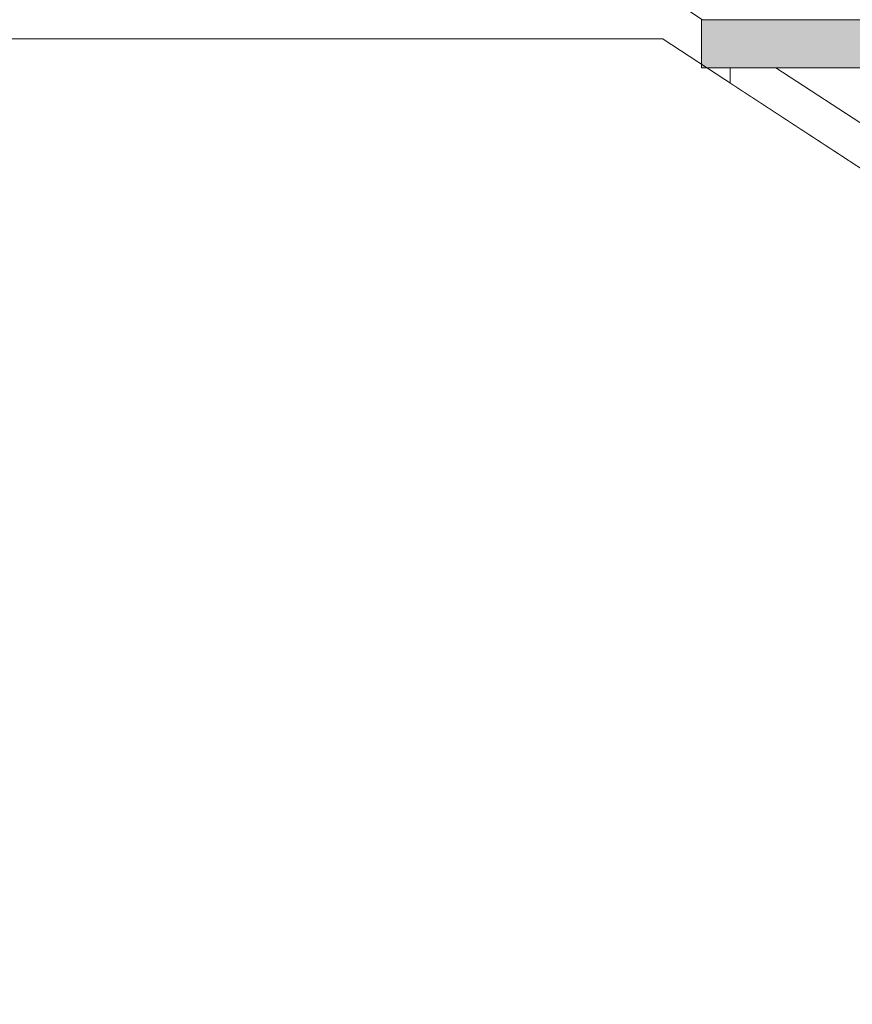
# Model space of a CAD drawing. Header units: millimetres. Extents: x 16408 to 141596, y -21057 to 26364.
# Tile 46 of 217: x 29234 to 29667, y 4174 to 4686. Entities that reach past the tile are written whole.
import ezdxf

# ---------------------------------------------------------------- set-up
doc = ezdxf.new("R2010")
doc.units = ezdxf.units.MM
doc.header["$MEASUREMENT"] = 0
doc.linetypes.add('Wipeout_Contour', pattern=[1000, 0, -1000])
doc.layers.add('0_Nr_pióra__1', color=7, linetype='Continuous', lineweight=13)
doc.layers.add('0_Nr_pióra__103', color=7, linetype='Continuous', lineweight=5)

msp = doc.modelspace()

# ---------------------------------------------------------------- linework, layer by layer
at = {"layer": '0_Nr_pióra__103', "color": 7, "linetype": 'Continuous', "lineweight": 5}
for p, q in [((29589.02, 4686.43), (29574.28, 4696.07)), ((29588.49, 4686.43), (29588.49, 4661.43)), ((29568.62, 4676.43), (28455.22, 4676.43))]:
    msp.add_line(p, q, dxfattribs=at)

# ---------------------------------------------------------------- wipeouts: each hides what was drawn before it
at = {"color": 254, "linetype": 'Wipeout_Contour', "lineweight": 0, "ltscale": 180488.684865}
msp.add_wipeout([(29603.49, 4653.32), (29848.49, 4493.12), (29848.49, 4516.43), (29849.02, 4516.43), (29627.26, 4661.43), (29603.49, 4661.43)], dxfattribs=at)

# ---------------------------------------------------------------- next in the draw order: wipeouts: each hides what was drawn before it
at = {"color": 254, "linetype": 'Wipeout_Contour', "lineweight": 0, "ltscale": 151075.328461}
msp.add_wipeout([(29863.49, 4661.43), (29627.26, 4661.43), (29849.02, 4516.43), (30105.58, 4516.43), (29863.49, 4674.72)], dxfattribs=at)

# ---------------------------------------------------------------- next in the draw order: wipeouts: each hides what was drawn before it
at = {"color": 254, "linetype": 'Wipeout_Contour', "lineweight": 0, "ltscale": 520316.575892}
msp.add_wipeout([(29603.49, 4868.38), (29603.49, 4844.72), (29845.58, 4686.43), (29863.49, 4686.43), (29863.49, 4674.72), (30105.58, 4516.43), (30123.49, 4516.43), (30123.49, 4504.72), (30365.58, 4346.43), (30383.49, 4346.43), (30383.49, 4334.72), (30625.58, 4176.43), (30643.49, 4176.43), (30643.49, 4164.72), (30885.58, 4006.43), (30903.49, 4006.43), (30903.49, 4018.38)], dxfattribs=at)

# ---------------------------------------------------------------- next in the draw order: hatches: boundary and pattern name
at = {"layer": '0_Nr_pióra__1', "linetype": 'Continuous', "lineweight": 0, "true_color": 0x000000}
msp.add_hatch(color=18, dxfattribs=at).paths.add_polyline_path([(29863.49, 4661.43), (29863.49, 4686.43), (29588.49, 4686.43), (29588.49, 4661.43)])

# ---------------------------------------------------------------- next in the draw order: linework, layer by layer
at = {"layer": '0_Nr_pióra__103', "color": 7, "linetype": 'Continuous', "lineweight": 5}
msp.add_line((29603.49, 4661.43), (29603.49, 4653.32), dxfattribs=at)

# ---------------------------------------------------------------- next in the draw order: wipeouts: each hides what was drawn before it
at = {"color": 254, "linetype": 'Wipeout_Contour', "lineweight": 0, "ltscale": 121178.02054}
msp.add_wipeout([(30243.49, 4479.92), (29618.49, 4888.57), (29618.49, 4864.68), (30243.49, 4456.02)], dxfattribs=at)

# ---------------------------------------------------------------- next in the draw order: wipeouts: each hides what was drawn before it
at = {"color": 254, "linetype": 'Wipeout_Contour', "lineweight": 0, "ltscale": 121297.615556}
msp.add_wipeout([(30243.49, 4669.92), (29618.49, 5078.57), (29618.49, 5054.68), (30243.49, 4646.02)], dxfattribs=at)

# ---------------------------------------------------------------- next in the draw order: linework, layer by layer
at = {"layer": '0_Nr_pióra__103', "color": 7, "linetype": 'Continuous', "lineweight": 5}
for p, q in [((29863.49, 4686.43), (29588.49, 4686.43)), ((29848.49, 4493.12), (29568.48, 4676.21)), ((29863.49, 4661.43), (29588.49, 4661.43)), ((29849.02, 4516.43), (29627.26, 4661.43))]:
    msp.add_line(p, q, dxfattribs=at)

doc.saveas('drawing.dxf')
